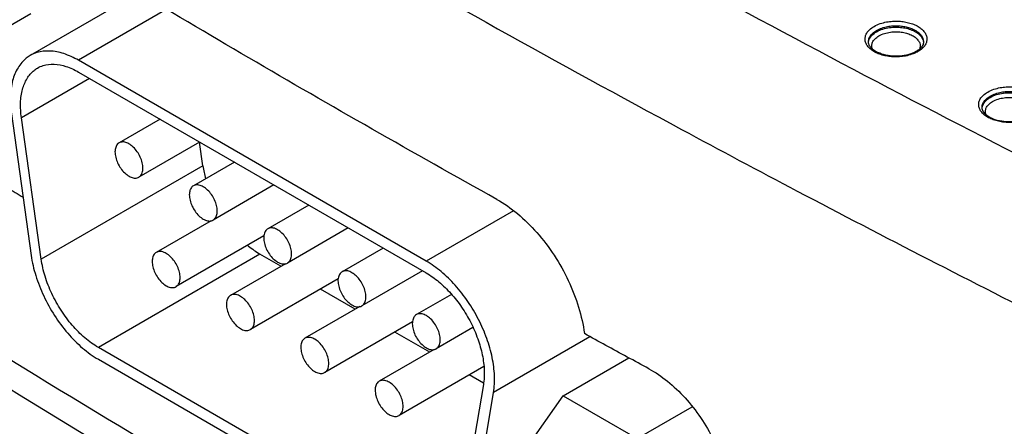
# Model space of a CAD drawing. Header units: inches. Extents: x 0 to 34, y 0 to 22.
# Tile 5 of 60: x 5.897 to 6.917, y 13.177 to 13.598. Entities that reach past the tile are written whole.
import ezdxf

# ---------------------------------------------------------------- set-up
doc = ezdxf.new("R2010")
doc.units = ezdxf.units.IN
doc.header["$LTSCALE"] = 1.87
doc.header["$MEASUREMENT"] = 0
doc.layers.get('0').update_dxf_attribs({"linetype": 'CONTINUOUS'})

msp = doc.modelspace()

# ---------------------------------------------------------------- linework, layer by layer
at = {"color": 7, "linetype": 'CONTINUOUS'}
for p, q in [((6.0202, 13.6264), (5.9076, 13.5614)), ((6.0491, 13.6093), (5.9576, 13.5564)), ((5.8411, 13.5661), (5.9081, 13.6048)), ((6.8338, 13.5755), (6.8338, 13.5755)), ((6.3182, 13.3482), (5.9576, 13.5564)), ((5.9689, 13.5376), (5.8984, 13.4969)), ((5.9576, 13.5442), (6.3182, 13.336)), ((5.888, 13.5008), (5.9085, 13.3542)), ((5.919, 13.3503), (5.8984, 13.4969)), ((6.0422, 13.4953), (5.9997, 13.4708)), ((6.0832, 13.4717), (6.0202, 13.4353)), ((6.0866, 13.4471), (6.0831, 13.4717)), ((6.0866, 13.4471), (5.919, 13.3503)), ((6.1192, 13.4508), (6.0767, 13.4263)), ((6.1602, 13.4272), (6.0972, 13.3908)), ((6.1963, 13.4063), (6.1538, 13.3818)), ((6.4086, 13.4004), (6.3182, 13.3482)), ((6.095, 13.3901), (6.0382, 13.3573)), ((6.1499, 13.3744), (6.0587, 13.3218)), ((6.2373, 13.3827), (6.1743, 13.3463)), ((6.1457, 13.3555), (5.9782, 13.2588)), ((6.1675, 13.343), (6.1457, 13.3555)), ((6.2734, 13.3618), (6.2309, 13.3373)), ((6.1721, 13.3456), (6.1153, 13.3128)), ((6.3144, 13.3382), (6.2514, 13.3018)), ((6.2269, 13.3299), (6.1358, 13.2773)), ((6.2446, 13.2985), (6.2085, 13.3193)), ((6.3444, 13.3138), (6.308, 13.2928)), ((6.2492, 13.3011), (6.1924, 13.2683)), ((6.304, 13.2854), (6.2129, 13.2328)), ((6.3217, 13.254), (6.2856, 13.2748)), ((6.3666, 13.2793), (6.3285, 13.2573)), ((6.4879, 13.2699), (6.3878, 13.2122)), ((6.2976, 13.0743), (5.9782, 13.2588)), ((6.3263, 13.2566), (6.2694, 13.2238)), ((5.9782, 13.2465), (6.2976, 13.0621)), ((6.4601, 13.2087), (6.5282, 13.248)), ((6.3778, 13.239), (6.2899, 13.1883)), ((6.3774, 13.2203), (6.3568, 13.0975)), ((6.3775, 13.2217), (6.3627, 13.2303)), ((6.3673, 13.0893), (6.3878, 13.2122)), ((6.4218, 13.1541), (6.4601, 13.2087)), ((6.4601, 13.2087), (6.5369, 13.1644)), ((6.5369, 13.1644), (6.5938, 13.1972))]:
    msp.add_line(p, q, dxfattribs=at)
for points, knots in [([(6.0106, 13.9719), (6.0977, 13.9189), (6.3096, 13.7935), (6.6528, 13.6023), (6.911, 13.4683), (7.0421, 13.4026)], [0, 0, 0, 0, 0.259527, 0.626647, 1, 1, 1, 1]), ([(6.0023, 13.8146), (6.0689, 13.7746), (6.2607, 13.6617), (6.4948, 13.5314), (6.6627, 13.442), (6.7028, 13.4209)], [0, 0, 0, 0, 0.289925, 0.830932, 1, 1, 1, 1]), ([(6.3912, 13.4123), (6.348, 13.4364), (6.2621, 13.4848), (6.1343, 13.5586), (6.0499, 13.6085), (6.008, 13.6336)], [0, 0, 0, 0, 0.33534, 0.668677, 1, 1, 1, 1]), ([(6.7784, 13.5683), (6.7773, 13.5692), (6.7755, 13.5711), (6.7737, 13.5744), (6.7729, 13.5778), (6.7733, 13.5813), (6.7748, 13.5848), (6.7779, 13.5885), (6.7808, 13.5906), (6.7825, 13.5916)], [0, 0, 0, 0, 0.146378, 0.274921, 0.390051, 0.503479, 0.631317, 0.792968, 1, 1, 1, 1]), ([(6.7825, 13.5916), (6.7845, 13.5927), (6.7887, 13.5946), (6.7952, 13.5962), (6.8014, 13.597), (6.8072, 13.5971), (6.8128, 13.5966), (6.8182, 13.5955), (6.8234, 13.5939), (6.8281, 13.5916), (6.8319, 13.5889), (6.8348, 13.5858), (6.8367, 13.5825), (6.8374, 13.5791), (6.8371, 13.5757), (6.8362, 13.5736), (6.8355, 13.5725)], [0, 0, 0, 0, 0.098258, 0.195379, 0.283559, 0.364638, 0.443463, 0.523075, 0.6014, 0.675339, 0.742642, 0.802314, 0.854714, 0.901647, 0.947887, 1, 1, 1, 1]), ([(6.785, 13.5873), (6.7867, 13.5884), (6.7905, 13.59), (6.7963, 13.5915), (6.8018, 13.5922), (6.807, 13.5922), (6.812, 13.5918), (6.8168, 13.5909), (6.8214, 13.5894), (6.8256, 13.5874), (6.829, 13.585), (6.8316, 13.5822), (6.8332, 13.5793), (6.8337, 13.577), (6.8338, 13.5757), (6.8338, 13.5755)], [0, 0, 0, 0, 0.107615, 0.213912, 0.310399, 0.399108, 0.485352, 0.572462, 0.658165, 0.739069, 0.812711, 0.878003, 0.93534, 0.986692, 1, 1, 1, 1]), ([(6.785, 13.586), (6.7871, 13.5872), (6.7916, 13.589), (6.7984, 13.5905), (6.805, 13.5909), (6.8114, 13.5905), (6.8174, 13.5894), (6.823, 13.5874), (6.8277, 13.5847), (6.8312, 13.5814), (6.8331, 13.5782), (6.8336, 13.5761), (6.8337, 13.5754)], [0, 0, 0, 0, 0.130769, 0.258268, 0.375358, 0.487161, 0.598094, 0.705445, 0.803462, 0.889033, 0.962375, 1, 1, 1, 1]), ([(6.7766, 13.5755), (6.7766, 13.5763), (6.7768, 13.5783), (6.7781, 13.5813), (6.7809, 13.5846), (6.7834, 13.5865), (6.785, 13.5873)], [0, 0, 0, 0, 0.166684, 0.381215, 0.652485, 1, 1, 1, 1]), ([(6.7775, 13.5784), (6.7781, 13.5798), (6.7803, 13.5828), (6.7832, 13.5849), (6.785, 13.586)], [0, 0, 0, 0, 0.428118, 1, 1, 1, 1]), ([(6.7806, 13.5687), (6.7802, 13.5697), (6.7799, 13.5719), (6.7808, 13.5754), (6.7822, 13.5774), (6.7832, 13.5784)], [0, 0, 0, 0, 0.303833, 0.616336, 1, 1, 1, 1]), ([(6.7875, 13.5817), (6.7893, 13.5828), (6.7932, 13.5844), (6.7992, 13.5857), (6.805, 13.5861), (6.8106, 13.5857), (6.8159, 13.5847), (6.8208, 13.583), (6.8249, 13.5806), (6.828, 13.5777), (6.8294, 13.5754), (6.8298, 13.5743)], [0, 0, 0, 0, 0.135245, 0.267804, 0.389642, 0.505931, 0.62125, 0.732836, 0.834739, 0.923719, 1, 1, 1, 1]), ([(6.8184, 13.5624), (6.8154, 13.5615), (6.809, 13.5604), (6.7994, 13.5606), (6.7905, 13.5625), (6.7832, 13.5658), (6.7785, 13.5697), (6.777, 13.5729), (6.7767, 13.5742)], [0, 0, 0, 0, 0.202486, 0.412995, 0.612216, 0.783541, 0.919168, 1, 1, 1, 1]), ([(6.8216, 13.5626), (6.8194, 13.5618), (6.8152, 13.5607), (6.809, 13.56), (6.8032, 13.5599), (6.7976, 13.5604), (6.7921, 13.5614), (6.7869, 13.5631), (6.7823, 13.5653), (6.7796, 13.5673), (6.7784, 13.5683)], [0, 0, 0, 0, 0.15072, 0.287562, 0.413387, 0.535714, 0.659261, 0.78081, 0.895555, 1, 1, 1, 1]), ([(6.8328, 13.5719), (6.8322, 13.5706), (6.8304, 13.5686), (6.8283, 13.5669), (6.8272, 13.5662)], [0, 0, 0, 0, 0.527489, 1, 1, 1, 1]), ([(6.8298, 13.5743), (6.8301, 13.5733), (6.8304, 13.5711), (6.8299, 13.5689), (6.8295, 13.5679)], [0, 0, 0, 0, 0.492966, 1, 1, 1, 1]), ([(5.9076, 13.5614), (5.9061, 13.5605), (5.9011, 13.5571), (5.894, 13.5487), (5.8885, 13.5349), (5.8864, 13.5185), (5.8871, 13.5069), (5.888, 13.5008)], [0, 0, 0, 0, 0.074566, 0.268452, 0.483544, 0.727186, 1, 1, 1, 1]), ([(5.9576, 13.5564), (5.9527, 13.5592), (5.9431, 13.5637), (5.9283, 13.5667), (5.9162, 13.5654), (5.9098, 13.5626), (5.9076, 13.5614)], [0, 0, 0, 0, 0.320152, 0.602907, 0.855806, 1, 1, 1, 1]), ([(5.8984, 13.4969), (5.8977, 13.5021), (5.897, 13.5119), (5.8989, 13.5259), (5.9035, 13.5376), (5.9096, 13.5448), (5.9138, 13.5477), (5.9151, 13.5484)], [0, 0, 0, 0, 0.272814, 0.516456, 0.731548, 0.925434, 1, 1, 1, 1]), ([(5.9151, 13.5484), (5.917, 13.5495), (5.9224, 13.5518), (5.9327, 13.5529), (5.9453, 13.5504), (5.9535, 13.5466), (5.9576, 13.5442)], [0, 0, 0, 0, 0.144194, 0.397093, 0.679848, 1, 1, 1, 1]), ([(7.042, 12.6092), (6.8981, 12.6805), (6.615, 12.8261), (6.2014, 13.0557), (5.8033, 13.2944), (5.5461, 13.4609), (5.4203, 13.5456)], [0, 0, 0, 0, 0.257122, 0.509561, 0.757213, 1, 1, 1, 1]), ([(6.9003, 13.5235), (6.9023, 13.5247), (6.9066, 13.5265), (6.913, 13.5282), (6.9192, 13.5289), (6.925, 13.529), (6.9306, 13.5285), (6.9361, 13.5275), (6.9413, 13.5258), (6.9459, 13.5236), (6.9498, 13.5209), (6.9527, 13.5178), (6.9545, 13.5145), (6.9553, 13.5111), (6.9549, 13.5077), (6.954, 13.5055), (6.9534, 13.5045)], [0, 0, 0, 0, 0.098258, 0.195379, 0.283559, 0.364638, 0.443463, 0.523075, 0.6014, 0.675339, 0.742642, 0.802314, 0.854714, 0.901647, 0.947887, 1, 1, 1, 1]), ([(6.8962, 13.5002), (6.8952, 13.5012), (6.8934, 13.5031), (6.8915, 13.5064), (6.8908, 13.5098), (6.8911, 13.5132), (6.8926, 13.5168), (6.8957, 13.5205), (6.8986, 13.5225), (6.9003, 13.5235)], [0, 0, 0, 0, 0.146378, 0.274921, 0.390051, 0.503479, 0.631317, 0.792968, 1, 1, 1, 1]), ([(6.8944, 13.5074), (6.8944, 13.5083), (6.8946, 13.5102), (6.896, 13.5133), (6.8987, 13.5166), (6.9013, 13.5184), (6.9028, 13.5193)], [0, 0, 0, 0, 0.166684, 0.381215, 0.652485, 1, 1, 1, 1]), ([(6.8954, 13.5103), (6.896, 13.5118), (6.8981, 13.5147), (6.901, 13.5169), (6.9028, 13.5179)], [0, 0, 0, 0, 0.428118, 1, 1, 1, 1]), ([(6.9028, 13.5193), (6.9046, 13.5203), (6.9084, 13.522), (6.9141, 13.5234), (6.9196, 13.5241), (6.9248, 13.5242), (6.9298, 13.5238), (6.9347, 13.5228), (6.9393, 13.5213), (6.9434, 13.5193), (6.9469, 13.5169), (6.9495, 13.5142), (6.9511, 13.5112), (6.9516, 13.5089), (6.9516, 13.5077), (6.9516, 13.5074)], [0, 0, 0, 0, 0.107615, 0.213912, 0.310399, 0.399108, 0.485352, 0.572462, 0.658165, 0.739069, 0.812711, 0.878003, 0.93534, 0.986692, 1, 1, 1, 1]), ([(6.9028, 13.5179), (6.9049, 13.5191), (6.9094, 13.521), (6.9163, 13.5225), (6.9229, 13.5229), (6.9292, 13.5225), (6.9353, 13.5213), (6.9408, 13.5193), (6.9456, 13.5166), (6.9491, 13.5134), (6.951, 13.5101), (6.9514, 13.5081), (6.9515, 13.5074)], [0, 0, 0, 0, 0.130769, 0.258268, 0.375358, 0.487161, 0.598094, 0.705445, 0.803462, 0.889033, 0.962375, 1, 1, 1, 1]), ([(6.9053, 13.5137), (6.9071, 13.5147), (6.9111, 13.5164), (6.9171, 13.5177), (6.9229, 13.518), (6.9284, 13.5177), (6.9337, 13.5167), (6.9386, 13.5149), (6.9428, 13.5126), (6.9459, 13.5097), (6.9472, 13.5074), (6.9476, 13.5063)], [0, 0, 0, 0, 0.135245, 0.267804, 0.389642, 0.505931, 0.62125, 0.732836, 0.834739, 0.923719, 1, 1, 1, 1]), ([(6.9363, 13.4943), (6.9332, 13.4935), (6.9269, 13.4924), (6.9173, 13.4926), (6.9083, 13.4944), (6.9011, 13.4977), (6.8964, 13.5017), (6.8948, 13.5049), (6.8946, 13.5061)], [0, 0, 0, 0, 0.202486, 0.412995, 0.612216, 0.783541, 0.919168, 1, 1, 1, 1]), ([(6.8984, 13.5006), (6.8981, 13.5017), (6.8978, 13.5039), (6.8986, 13.5074), (6.9001, 13.5094), (6.901, 13.5104)], [0, 0, 0, 0, 0.303833, 0.616336, 1, 1, 1, 1]), ([(5.4403, 13.5031), (5.5662, 13.4183), (5.8236, 13.2516), (6.222, 13.0129), (6.6356, 12.7831), (6.9188, 12.6375), (7.0627, 12.5663)], [0, 0, 0, 0, 0.242916, 0.490612, 0.743007, 1, 1, 1, 1]), ([(6.9394, 13.4945), (6.9373, 13.4938), (6.933, 13.4927), (6.9268, 13.4919), (6.921, 13.4919), (6.9154, 13.4923), (6.91, 13.4934), (6.9048, 13.4951), (6.9001, 13.4973), (6.8974, 13.4992), (6.8962, 13.5002)], [0, 0, 0, 0, 0.15072, 0.287562, 0.413387, 0.535714, 0.659261, 0.78081, 0.895555, 1, 1, 1, 1]), ([(5.9997, 13.4708), (5.9991, 13.4705), (5.9975, 13.4693), (5.9958, 13.466), (5.9954, 13.463), (5.9954, 13.4614)], [0, 0, 0, 0, 0.172869, 0.550283, 1, 1, 1, 1]), ([(6.0244, 13.4447), (6.0244, 13.4466), (6.0238, 13.4505), (6.0218, 13.4563), (6.0186, 13.4617), (6.0147, 13.4664), (6.0103, 13.4699), (6.0058, 13.4718), (6.0021, 13.4719), (6.0002, 13.4711), (5.9997, 13.4708)], [0, 0, 0, 0, 0.137949, 0.290105, 0.447349, 0.599508, 0.737463, 0.85552, 0.954596, 1, 1, 1, 1]), ([(5.9954, 13.4614), (5.9954, 13.4596), (5.996, 13.4556), (5.998, 13.4499), (6.0012, 13.4444), (6.0052, 13.4397), (6.0096, 13.4363), (6.0141, 13.4343), (6.0178, 13.4342), (6.0196, 13.435), (6.0202, 13.4353)], [0, 0, 0, 0, 0.137949, 0.290105, 0.447349, 0.599508, 0.737463, 0.85552, 0.954596, 1, 1, 1, 1]), ([(6.0202, 13.4353), (6.0207, 13.4356), (6.0223, 13.4368), (6.0241, 13.4401), (6.0244, 13.4431), (6.0244, 13.4447)], [0, 0, 0, 0, 0.172869, 0.550283, 1, 1, 1, 1]), ([(5.873, 13.431), (5.8766, 13.4289), (5.8856, 13.4233), (5.8946, 13.4178), (5.9001, 13.4145)], [0, 0, 0, 0, 0.394577, 1, 1, 1, 1]), ([(6.0767, 13.4263), (6.0762, 13.426), (6.0746, 13.4248), (6.0728, 13.4215), (6.0725, 13.4185), (6.0725, 13.4169)], [0, 0, 0, 0, 0.172869, 0.550283, 1, 1, 1, 1]), ([(6.1015, 13.4002), (6.1015, 13.4021), (6.1009, 13.406), (6.0989, 13.4118), (6.0957, 13.4172), (6.0918, 13.4219), (6.0873, 13.4254), (6.0828, 13.4273), (6.0791, 13.4274), (6.0773, 13.4266), (6.0767, 13.4263)], [0, 0, 0, 0, 0.137949, 0.290105, 0.447349, 0.599508, 0.737463, 0.85552, 0.954596, 1, 1, 1, 1]), ([(6.0725, 13.4169), (6.0725, 13.4151), (6.0731, 13.4111), (6.0751, 13.4053), (6.0783, 13.3999), (6.0822, 13.3952), (6.0866, 13.3918), (6.0911, 13.3898), (6.0948, 13.3897), (6.0967, 13.3905), (6.0972, 13.3908)], [0, 0, 0, 0, 0.137949, 0.290105, 0.447349, 0.599508, 0.737463, 0.85552, 0.954596, 1, 1, 1, 1]), ([(6.3912, 13.4123), (6.3988, 13.4081), (6.4137, 13.3976), (6.4337, 13.378), (6.4514, 13.3545), (6.466, 13.3285), (6.4766, 13.3012), (6.4809, 13.2823), (6.4821, 13.2731)], [0, 0, 0, 0, 0.151848, 0.316246, 0.488753, 0.663929, 0.836113, 1, 1, 1, 1]), ([(6.0972, 13.3908), (6.0978, 13.3911), (6.0994, 13.3923), (6.1011, 13.3956), (6.1015, 13.3986), (6.1015, 13.4002)], [0, 0, 0, 0, 0.172869, 0.550283, 1, 1, 1, 1]), ([(6.1538, 13.3818), (6.1533, 13.3815), (6.1517, 13.3803), (6.1499, 13.377), (6.1496, 13.374), (6.1496, 13.3724)], [0, 0, 0, 0, 0.172869, 0.550283, 1, 1, 1, 1]), ([(6.1786, 13.3557), (6.1786, 13.3576), (6.178, 13.3615), (6.1759, 13.3673), (6.1728, 13.3727), (6.1688, 13.3774), (6.1644, 13.3808), (6.1599, 13.3828), (6.1562, 13.3829), (6.1544, 13.3821), (6.1538, 13.3818)], [0, 0, 0, 0, 0.137949, 0.290105, 0.447349, 0.599508, 0.737463, 0.85552, 0.954596, 1, 1, 1, 1]), ([(6.1329, 13.3646), (6.1332, 13.3643), (6.1373, 13.361), (6.1416, 13.358), (6.1457, 13.3555)], [0, 0, 0, 0, 0.078123, 1, 1, 1, 1]), ([(6.1496, 13.3724), (6.1496, 13.3705), (6.1501, 13.3666), (6.1522, 13.3608), (6.1553, 13.3554), (6.1593, 13.3507), (6.1637, 13.3473), (6.1682, 13.3453), (6.1719, 13.3452), (6.1738, 13.346), (6.1743, 13.3463)], [0, 0, 0, 0, 0.137949, 0.290105, 0.447349, 0.599508, 0.737463, 0.85552, 0.954596, 1, 1, 1, 1]), ([(5.9085, 13.3542), (5.9095, 13.3471), (5.9129, 13.3328), (5.9211, 13.3118), (5.9322, 13.2917), (5.9458, 13.2735), (5.961, 13.2581), (5.9724, 13.2499), (5.9782, 13.2465)], [0, 0, 0, 0, 0.162122, 0.334015, 0.509831, 0.683285, 0.848351, 1, 1, 1, 1]), ([(6.0382, 13.3573), (6.0377, 13.357), (6.0361, 13.3557), (6.0343, 13.3525), (6.034, 13.3495), (6.034, 13.3479)], [0, 0, 0, 0, 0.172869, 0.550283, 1, 1, 1, 1]), ([(6.0629, 13.3312), (6.0629, 13.333), (6.0624, 13.337), (6.0603, 13.3427), (6.0572, 13.3482), (6.0532, 13.3529), (6.0488, 13.3563), (6.0443, 13.3583), (6.0406, 13.3584), (6.0387, 13.3576), (6.0382, 13.3573)], [0, 0, 0, 0, 0.137949, 0.290105, 0.447349, 0.599508, 0.737463, 0.85552, 0.954596, 1, 1, 1, 1]), ([(6.1743, 13.3463), (6.1748, 13.3466), (6.1764, 13.3478), (6.1782, 13.3511), (6.1786, 13.3541), (6.1786, 13.3557)], [0, 0, 0, 0, 0.172869, 0.550283, 1, 1, 1, 1]), ([(5.9782, 13.2588), (5.9732, 13.2616), (5.9636, 13.2686), (5.9506, 13.2817), (5.9391, 13.2972), (5.9296, 13.3143), (5.9226, 13.3321), (5.9198, 13.3443), (5.919, 13.3503)], [0, 0, 0, 0, 0.151649, 0.316715, 0.490169, 0.665985, 0.837878, 1, 1, 1, 1]), ([(6.034, 13.3479), (6.034, 13.346), (6.0345, 13.3421), (6.0366, 13.3363), (6.0397, 13.3309), (6.0437, 13.3262), (6.0481, 13.3227), (6.0526, 13.3208), (6.0563, 13.3207), (6.0582, 13.3215), (6.0587, 13.3218)], [0, 0, 0, 0, 0.137949, 0.290105, 0.447349, 0.599508, 0.737463, 0.85552, 0.954596, 1, 1, 1, 1]), ([(6.3878, 13.2122), (6.3888, 13.2178), (6.3894, 13.23), (6.3869, 13.2488), (6.3813, 13.2685), (6.3727, 13.2881), (6.3617, 13.3066), (6.3487, 13.3233), (6.3343, 13.3375), (6.3236, 13.3451), (6.3182, 13.3482)], [0, 0, 0, 0, 0.107112, 0.225939, 0.354084, 0.488043, 0.623714, 0.756828, 0.883365, 1, 1, 1, 1]), ([(6.2309, 13.3373), (6.2304, 13.337), (6.2288, 13.3358), (6.227, 13.3325), (6.2266, 13.3295), (6.2266, 13.3279)], [0, 0, 0, 0, 0.172869, 0.550283, 1, 1, 1, 1]), ([(6.2556, 13.3112), (6.2556, 13.3131), (6.2551, 13.317), (6.253, 13.3228), (6.2499, 13.3282), (6.2459, 13.3329), (6.2415, 13.3363), (6.237, 13.3383), (6.2333, 13.3384), (6.2314, 13.3376), (6.2309, 13.3373)], [0, 0, 0, 0, 0.137949, 0.290105, 0.447349, 0.599508, 0.737463, 0.85552, 0.954596, 1, 1, 1, 1]), ([(6.3182, 13.336), (6.3228, 13.3333), (6.3318, 13.3268), (6.3441, 13.3148), (6.3552, 13.3006), (6.3646, 13.2848), (6.3718, 13.2682), (6.3766, 13.2515), (6.3787, 13.2355), (6.3782, 13.2251), (6.3774, 13.2203)], [0, 0, 0, 0, 0.116635, 0.243172, 0.376286, 0.511957, 0.645916, 0.774061, 0.892888, 1, 1, 1, 1]), ([(6.0587, 13.3218), (6.0592, 13.3221), (6.0608, 13.3233), (6.0626, 13.3266), (6.0629, 13.3296), (6.0629, 13.3312)], [0, 0, 0, 0, 0.172869, 0.550283, 1, 1, 1, 1]), ([(6.2266, 13.3279), (6.2266, 13.326), (6.2272, 13.3221), (6.2293, 13.3163), (6.2324, 13.3109), (6.2364, 13.3062), (6.2408, 13.3028), (6.2453, 13.3008), (6.249, 13.3007), (6.2508, 13.3015), (6.2514, 13.3018)], [0, 0, 0, 0, 0.137949, 0.290105, 0.447349, 0.599508, 0.737463, 0.85552, 0.954596, 1, 1, 1, 1]), ([(6.1153, 13.3128), (6.1147, 13.3125), (6.1131, 13.3112), (6.1114, 13.308), (6.111, 13.305), (6.111, 13.3034)], [0, 0, 0, 0, 0.172869, 0.550283, 1, 1, 1, 1]), ([(6.14, 13.2867), (6.14, 13.2885), (6.1395, 13.2925), (6.1374, 13.2982), (6.1342, 13.3037), (6.1303, 13.3084), (6.1259, 13.3118), (6.1214, 13.3138), (6.1177, 13.3139), (6.1158, 13.3131), (6.1153, 13.3128)], [0, 0, 0, 0, 0.137949, 0.290105, 0.447349, 0.599508, 0.737463, 0.85552, 0.954596, 1, 1, 1, 1]), ([(6.111, 13.3034), (6.111, 13.3015), (6.1116, 13.2976), (6.1137, 13.2918), (6.1168, 13.2864), (6.1208, 13.2817), (6.1252, 13.2782), (6.1297, 13.2763), (6.1334, 13.2762), (6.1352, 13.277), (6.1358, 13.2773)], [0, 0, 0, 0, 0.137949, 0.290105, 0.447349, 0.599508, 0.737463, 0.85552, 0.954596, 1, 1, 1, 1]), ([(6.2514, 13.3018), (6.2519, 13.3021), (6.2535, 13.3033), (6.2553, 13.3066), (6.2556, 13.3096), (6.2556, 13.3112)], [0, 0, 0, 0, 0.172869, 0.550283, 1, 1, 1, 1]), ([(6.308, 13.2928), (6.3074, 13.2925), (6.3058, 13.2913), (6.3041, 13.288), (6.3037, 13.285), (6.3037, 13.2834)], [0, 0, 0, 0, 0.172869, 0.550283, 1, 1, 1, 1]), ([(6.3327, 13.2667), (6.3327, 13.2686), (6.3321, 13.2725), (6.3301, 13.2783), (6.3269, 13.2837), (6.323, 13.2884), (6.3186, 13.2918), (6.3141, 13.2938), (6.3104, 13.2939), (6.3085, 13.2931), (6.308, 13.2928)], [0, 0, 0, 0, 0.137949, 0.290105, 0.447349, 0.599508, 0.737463, 0.85552, 0.954596, 1, 1, 1, 1]), ([(6.1358, 13.2773), (6.1363, 13.2776), (6.1379, 13.2788), (6.1397, 13.2821), (6.14, 13.2851), (6.14, 13.2867)], [0, 0, 0, 0, 0.172869, 0.550283, 1, 1, 1, 1]), ([(6.3037, 13.2834), (6.3037, 13.2815), (6.3043, 13.2776), (6.3063, 13.2718), (6.3095, 13.2664), (6.3135, 13.2617), (6.3179, 13.2583), (6.3224, 13.2563), (6.3261, 13.2562), (6.3279, 13.257), (6.3285, 13.2573)], [0, 0, 0, 0, 0.137949, 0.290105, 0.447349, 0.599508, 0.737463, 0.85552, 0.954596, 1, 1, 1, 1]), ([(6.5489, 13.2367), (6.5415, 13.2408), (6.5266, 13.2488), (6.5043, 13.2609), (6.4895, 13.269), (6.4821, 13.2731)], [0, 0, 0, 0, 0.333663, 0.666996, 1, 1, 1, 1]), ([(6.1924, 13.2683), (6.1918, 13.268), (6.1902, 13.2667), (6.1885, 13.2635), (6.1881, 13.2605), (6.1881, 13.2589)], [0, 0, 0, 0, 0.172869, 0.550283, 1, 1, 1, 1]), ([(6.2171, 13.2422), (6.2171, 13.244), (6.2165, 13.248), (6.2145, 13.2537), (6.2113, 13.2592), (6.2074, 13.2639), (6.203, 13.2673), (6.1985, 13.2692), (6.1948, 13.2694), (6.1929, 13.2686), (6.1924, 13.2683)], [0, 0, 0, 0, 0.137949, 0.290105, 0.447349, 0.599508, 0.737463, 0.85552, 0.954596, 1, 1, 1, 1]), ([(6.3285, 13.2573), (6.329, 13.2576), (6.3306, 13.2588), (6.3324, 13.2621), (6.3327, 13.2651), (6.3327, 13.2667)], [0, 0, 0, 0, 0.172869, 0.550283, 1, 1, 1, 1]), ([(6.1881, 13.2589), (6.1881, 13.257), (6.1887, 13.2531), (6.1907, 13.2473), (6.1939, 13.2418), (6.1978, 13.2372), (6.2022, 13.2337), (6.2067, 13.2318), (6.2105, 13.2317), (6.2123, 13.2325), (6.2128, 13.2328)], [0, 0, 0, 0, 0.137949, 0.290105, 0.447349, 0.599508, 0.737463, 0.85552, 0.954596, 1, 1, 1, 1]), ([(6.2128, 13.2328), (6.2134, 13.2331), (6.215, 13.2343), (6.2167, 13.2376), (6.2171, 13.2405), (6.2171, 13.2422)], [0, 0, 0, 0, 0.172869, 0.550283, 1, 1, 1, 1]), ([(6.5489, 13.2367), (6.5557, 13.2331), (6.5691, 13.2239), (6.5871, 13.2067), (6.6032, 13.1862), (6.6164, 13.1633), (6.6263, 13.1392), (6.6322, 13.115), (6.6334, 13.0988), (6.6332, 13.0911)], [0, 0, 0, 0, 0.132101, 0.27523, 0.423909, 0.576312, 0.724911, 0.867918, 1, 1, 1, 1]), ([(6.2694, 13.2238), (6.2689, 13.2235), (6.2673, 13.2222), (6.2655, 13.219), (6.2652, 13.216), (6.2652, 13.2144)], [0, 0, 0, 0, 0.172869, 0.550283, 1, 1, 1, 1]), ([(6.2942, 13.1977), (6.2942, 13.1995), (6.2936, 13.2035), (6.2915, 13.2092), (6.2884, 13.2147), (6.2844, 13.2194), (6.28, 13.2228), (6.2755, 13.2247), (6.2718, 13.2249), (6.27, 13.2241), (6.2694, 13.2238)], [0, 0, 0, 0, 0.137949, 0.290105, 0.447349, 0.599508, 0.737463, 0.85552, 0.954596, 1, 1, 1, 1]), ([(6.2652, 13.2144), (6.2652, 13.2125), (6.2657, 13.2086), (6.2678, 13.2028), (6.271, 13.1973), (6.2749, 13.1927), (6.2793, 13.1892), (6.2838, 13.1873), (6.2875, 13.1872), (6.2894, 13.188), (6.2899, 13.1883)], [0, 0, 0, 0, 0.137949, 0.290105, 0.447349, 0.599508, 0.737463, 0.85552, 0.954596, 1, 1, 1, 1]), ([(6.2899, 13.1883), (6.2905, 13.1886), (6.2921, 13.1898), (6.2938, 13.1931), (6.2942, 13.196), (6.2942, 13.1977)], [0, 0, 0, 0, 0.172869, 0.550283, 1, 1, 1, 1])]:
    msp.add_open_spline(points, degree=3, knots=knots, dxfattribs=at)
for points in [[(6.7766, 13.5751), (6.7767, 13.5762), (6.777, 13.5774), (6.7775, 13.5784)], [(6.7832, 13.5784), (6.7844, 13.5797), (6.7859, 13.5808), (6.7875, 13.5817)], [(6.7767, 13.5742), (6.7766, 13.5746), (6.7766, 13.575), (6.7766, 13.5755)], [(6.7807, 13.5684), (6.7807, 13.5685), (6.7806, 13.5686), (6.7806, 13.5687)], [(6.8326, 13.5689), (6.8312, 13.5675), (6.8296, 13.5664), (6.8279, 13.5654)], [(6.8355, 13.5725), (6.8348, 13.5712), (6.8338, 13.57), (6.8326, 13.5689)], [(6.8338, 13.5755), (6.8337, 13.5742), (6.8334, 13.573), (6.8328, 13.5719)], [(6.8337, 13.5754), (6.8337, 13.5753), (6.8337, 13.5751), (6.8337, 13.5749)], [(6.8261, 13.5656), (6.8237, 13.5642), (6.8211, 13.5631), (6.8184, 13.5624)], [(6.8265, 13.5647), (6.8249, 13.5638), (6.8233, 13.5631), (6.8216, 13.5626)], [(6.8272, 13.5662), (6.8269, 13.566), (6.8265, 13.5658), (6.8261, 13.5656)], [(6.8279, 13.5654), (6.8274, 13.5651), (6.827, 13.5649), (6.8265, 13.5647)], [(6.8946, 13.5061), (6.8945, 13.5066), (6.8944, 13.507), (6.8944, 13.5074)], [(6.8945, 13.5071), (6.8946, 13.5082), (6.8949, 13.5093), (6.8954, 13.5103)], [(6.901, 13.5104), (6.9023, 13.5117), (6.9037, 13.5128), (6.9053, 13.5137)], [(6.8986, 13.5003), (6.8985, 13.5004), (6.8985, 13.5005), (6.8984, 13.5006)], [(6.0866, 13.4471), (6.0872, 13.4425), (6.0881, 13.438), (6.0893, 13.4336)], [(6.7028, 13.4209), (6.7931, 13.3733), (6.884, 13.3267), (6.9752, 13.2809)]]:
    msp.add_open_spline(points, degree=3, dxfattribs=at)

doc.saveas('drawing.dxf')
